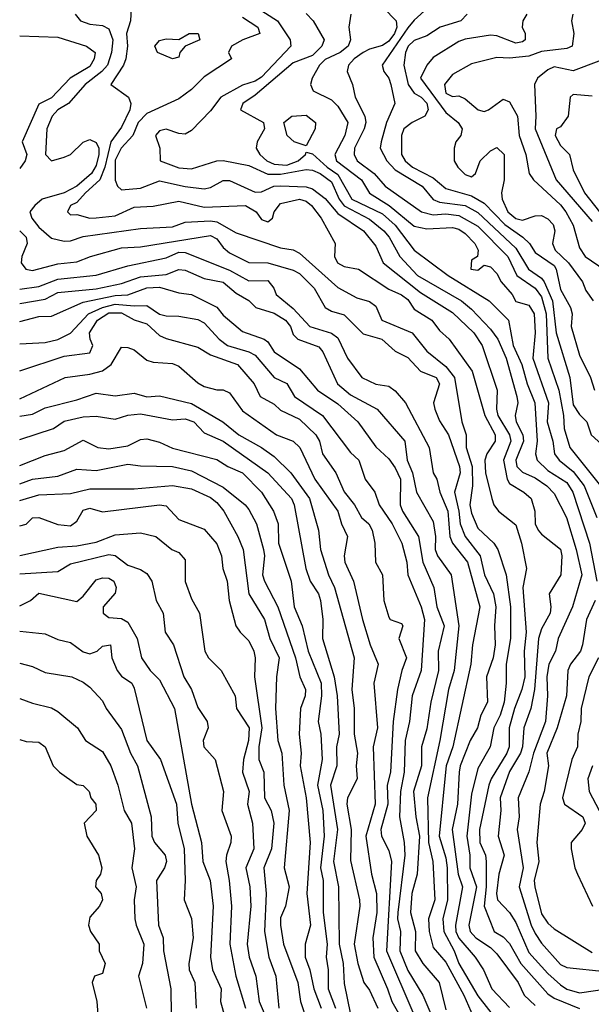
# Model space of a CAD drawing. Header units: metres. Extents: x -51132 to -49532, y -231222 to -229437.
# Tile 245 of 256: x -51132 to -51087, y -230300 to -230223. Entities that reach past the tile are written whole.
import ezdxf

# ---------------------------------------------------------------- set-up
doc = ezdxf.new("R2010")
doc.units = ezdxf.units.M
for name, color, linetype in [('CONTOUR_HALF', 8, 'Continuous'), ('CONTOUR_INDEX', 1, 'Continuous'), ('CONTOUR_INTER', 3, 'Continuous')]:
    doc.layers.add(name, color=color, linetype=linetype)

msp = doc.modelspace()

# ---------------------------------------------------------------- linework, layer by layer
at = {"layer": 'CONTOUR_HALF'}
for points, elevation in [([(-51102.978, -230222.259), (-51102.003, -230223.259), (-51101.947, -230223.759), (-51102.123, -230224.259), (-51102.58, -230224.863), (-51103.08, -230225.214), (-51104.08, -230225.484), (-51104.58, -230225.753), (-51105.29, -230226.259), (-51105.73, -230226.759), (-51105.846, -230227.259), (-51105.435, -230228.259), (-51105.21, -230229.259), (-51104.454, -230230.759), (-51104.368, -230231.259), (-51104.499, -230231.759), (-51105.264, -230233.259), (-51105.307, -230233.759), (-51105.053, -230234.259), (-51103.721, -230235.259), (-51102.854, -230236.259), (-51099.991, -230238.259), (-51099.08, -230238.505), (-51098.08, -230238.422), (-51097.08, -230238.551), (-51095.58, -230239.392), (-51093.22, -230241.759), (-51092.506, -230243.259), (-51091.08, -230244.258), (-51090.58, -230244.928), (-51090.219, -230246.259), (-51090.084, -230249.759), (-51089.2, -230252.259), (-51088.836, -230254.259), (-51088.791, -230255.259), (-51088.357, -230256.759), (-51085.945, -230259.759)], 53.5), ([(-51127.227, -230222.759), (-51126.799, -230223.259), (-51126.08, -230223.52), (-51125.08, -230223.632), (-51124.58, -230223.897), (-51124.262, -230224.759), (-51124.36, -230225.759), (-51124.682, -230226.759), (-51125.125, -230227.259), (-51126.439, -230228.259), (-51127.752, -230229.759), (-51128.58, -230230.264), (-51129.032, -230230.759), (-51129.452, -230231.759), (-51129.554, -230233.759), (-51129.08, -230234.248), (-51128.08, -230233.976), (-51127.58, -230233.751), (-51126.58, -230232.805), (-51126.08, -230232.591), (-51125.58, -230232.808), (-51125.372, -230233.259), (-51125.353, -230233.759), (-51125.58, -230234.634), (-51125.941, -230235.259), (-51127.08, -230236.259), (-51128.08, -230236.758), (-51129.813, -230237.259), (-51130.392, -230237.759), (-51130.775, -230238.259), (-51130.615, -230238.759), (-51130.08, -230239.477), (-51129.08, -230240.325), (-51128.08, -230240.565), (-51127.58, -230240.532), (-51126.58, -230240.198), (-51122.08, -230239.581), (-51119.58, -230239.44), (-51118.58, -230239.079), (-51116.58, -230238.962), (-51116.08, -230239.048), (-51114.58, -230239.915), (-51111.08, -230241.087), (-51110.08, -230241.252), (-51109.58, -230241.497), (-51106.58, -230244.206), (-51105.08, -230245), (-51104.08, -230245.289), (-51103.58, -230245.661), (-51103.12, -230246.759), (-51100.746, -230247.759), (-51099.58, -230249.2), (-51098.08, -230250.413), (-51097.418, -230251.259), (-51096.829, -230254.759), (-51096.488, -230255.759), (-51096.505, -230256.759), (-51096.033, -230258.259), (-51095.992, -230259.759), (-51096.203, -230261.259), (-51096.08, -230261.922), (-51095.58, -230263.101), (-51094.313, -230264.259), (-51094.008, -230264.759), (-51093.36, -230266.759), (-51093.023, -230269.259), (-51093.019, -230271.759), (-51093.34, -230273.759), (-51093.342, -230275.259), (-51093.509, -230276.759), (-51093.824, -230277.759), (-51094.325, -230278.759), (-51094.608, -230280.259), (-51095.58, -230281.954), (-51096.08, -230283.963), (-51096.429, -230287.259), (-51096.203, -230288.759), (-51096.214, -230289.759), (-51095.675, -230291.259), (-51096.284, -230294.259), (-51096.17, -230294.759), (-51095.733, -230295.259), (-51094.58, -230296.021), (-51094.08, -230296.506), (-51092.397, -230298.759), (-51091.926, -230299.759), (-51091.08, -230300.571)], 56.5), ([(-51114.08, -230222.981), (-51112.854, -230223.759), (-51112.714, -230224.259), (-51114.043, -230224.759), (-51114.934, -230225.259), (-51115.178, -230225.759), (-51114.929, -230226.259), (-51117.08, -230227.656), (-51118.08, -230228.655), (-51119.08, -230229.395), (-51121.58, -230230.547), (-51122.263, -230231.259), (-51122.679, -230232.259), (-51123.612, -230233.259), (-51124.08, -230234.219), (-51124.08, -230235.766), (-51123.886, -230236.259), (-51123.58, -230236.527), (-51122.08, -230236.397), (-51120.58, -230235.819), (-51118.58, -230236.286), (-51117.08, -230236.445), (-51116.58, -230236.354), (-51115.58, -230235.814), (-51115.08, -230235.79), (-51113.08, -230236.713), (-51112.58, -230236.687), (-51111.595, -230236.259), (-51111.08, -230236.216), (-51109.08, -230236.313), (-51108.58, -230236.469), (-51107.58, -230237.226), (-51106.58, -230238.388), (-51104.561, -230239.759), (-51103.58, -230240.946), (-51103.005, -230242.259), (-51100.08, -230244.589), (-51097.58, -230246.152), (-51095.892, -230247.759), (-51095.226, -230248.759), (-51094.048, -230252.259), (-51094.101, -230253.759), (-51093.996, -230254.259), (-51093.091, -230255.759), (-51092.981, -230256.259), (-51093.556, -230257.759), (-51093.284, -230259.259), (-51093.08, -230259.594), (-51091.964, -230260.259), (-51091.378, -230260.759), (-51091.088, -230261.759), (-51091.073, -230262.759), (-51090.824, -230263.259), (-51090.58, -230263.571), (-51089.08, -230264.73), (-51088.975, -230265.259), (-51089.049, -230266.759), (-51089.976, -230268.259), (-51089.831, -230269.259), (-51089.905, -230269.759), (-51090.58, -230270.99), (-51090.82, -230271.759), (-51091.134, -230275.759), (-51091.423, -230277.259), (-51091.951, -230278.759), (-51092.062, -230280.259), (-51092.213, -230280.759), (-51093.08, -230282.199), (-51093.825, -230284.259), (-51093.758, -230285.259), (-51093.982, -230287.259), (-51093.52, -230288.759), (-51093.931, -230290.259), (-51094.113, -230291.759), (-51094.029, -230292.259), (-51093.08, -230293.269), (-51092.58, -230294.049), (-51091.58, -230296.41), (-51090.08, -230298.06), (-51089.08, -230298.928), (-51088.58, -230299.267), (-51087.58, -230299.558), (-51085.08, -230299.203)], 55.5), ([(-51109.08, -230222.701), (-51108.51, -230223.259), (-51107.646, -230224.759), (-51107.841, -230225.259), (-51108.58, -230225.978), (-51110.08, -230226.572), (-51113.08, -230229.116), (-51114.035, -230229.759), (-51114.218, -230230.259), (-51112.432, -230231.259), (-51112.342, -230231.759), (-51112.921, -230232.759), (-51113.003, -230233.259), (-51112.72, -230233.759), (-51112.164, -230234.259), (-51111.58, -230234.531), (-51110.58, -230234.595), (-51109.703, -230234.259), (-51109.124, -230233.759), (-51109.08, -230233.584), (-51108.58, -230233.706), (-51107.425, -230234.759), (-51106.58, -230235.344), (-51105.486, -230237.259), (-51103.08, -230238.419), (-51102.08, -230239.308), (-51100.58, -230241.259), (-51097.905, -230243.259), (-51094.693, -230245.259), (-51093.155, -230246.759), (-51092.803, -230248.759), (-51092.127, -230250.259), (-51091.704, -230251.759), (-51091.089, -230253.259), (-51090.916, -230256.259), (-51091.044, -230257.259), (-51090.92, -230257.759), (-51090.08, -230258.578), (-51088.58, -230259.517), (-51088.112, -230260.259), (-51086.801, -230264.259), (-51086.238, -230267.259)], 54.5), ([(-51096.404, -230222.759), (-51096.923, -230223.259), (-51098.534, -230223.759), (-51099.58, -230224.441), (-51100.58, -230224.826), (-51101.063, -230225.259), (-51101.257, -230225.759), (-51101.383, -230226.759), (-51101.052, -230228.259), (-51100.58, -230228.942), (-51100.021, -230229.259), (-51099.58, -230229.737), (-51099.468, -230230.259), (-51099.735, -230230.759), (-51100.737, -230231.259), (-51101.38, -230231.759), (-51101.579, -230232.259), (-51101.583, -230233.759), (-51101.284, -230234.259), (-51100.713, -230234.759), (-51099.08, -230235.604), (-51098.08, -230236.425), (-51096.08, -230236.999), (-51095.08, -230237.581), (-51093.46, -230239.259), (-51092.035, -230240.259), (-51091.526, -230240.759), (-51091.08, -230241.46), (-51089.58, -230242.476), (-51089.418, -230242.759), (-51089.08, -230244.368), (-51088.304, -230245.759), (-51088.16, -230246.259), (-51088.232, -230247.259), (-51087.58, -230249.504), (-51086.721, -230251.259), (-51086.416, -230252.259)], 52.5), ([(-51088.099, -230222.759), (-51088.205, -230223.259), (-51088.029, -230224.259), (-51088.176, -230225.259), (-51088.58, -230225.437), (-51090.58, -230225.671), (-51091.58, -230226.056), (-51093.08, -230226.195), (-51094.08, -230226.153), (-51096.08, -230226.658), (-51097.58, -230227.487), (-51098.202, -230228.259), (-51098.08, -230228.944), (-51097.58, -230229.197), (-51097.08, -230229.145), (-51096.58, -230229.402), (-51095.558, -230230.259), (-51095.08, -230230.379), (-51094.748, -230230.259), (-51093.58, -230229.43), (-51093.08, -230229.625), (-51092.465, -230230.759), (-51092.326, -230232.259), (-51091.795, -230233.759), (-51091.552, -230235.259), (-51091.211, -230235.759), (-51089.08, -230237.725), (-51088.664, -230238.259), (-51088.08, -230239.32), (-51087.58, -230241.088), (-51087.152, -230241.759), (-51085.58, -230242.84)], 51.5), ([(-51086.58, -230229.191), (-51088.08, -230229.06), (-51088.321, -230229.259), (-51088.469, -230230.759), (-51089.08, -230231.579), (-51089.405, -230231.759), (-51089.489, -230232.259), (-51089.08, -230233.061), (-51088.384, -230233.759), (-51088.08, -230234.967), (-51087.185, -230236.759), (-51085.629, -230238.759)], 50.5), ([(-51110.19, -230230.759), (-51109.08, -230230.679), (-51108.343, -230231.259), (-51108.37, -230231.759), (-51109.08, -230233.087), (-51110, -230232.759), (-51110.559, -230232.259), (-51110.811, -230231.259), (-51110.19, -230230.759)], 54.5), ([(-51131.58, -230244.323), (-51130.08, -230244.135), (-51128.58, -230243.551), (-51125.58, -230243.243), (-51123.08, -230242.51), (-51120.08, -230241.884), (-51119.08, -230241.433), (-51118.58, -230241.447), (-51115.08, -230242.849), (-51113.58, -230243.672), (-51112.08, -230243.661), (-51111.61, -230244.259), (-51111.413, -230244.759), (-51110.08, -230245.855), (-51108.785, -230247.259), (-51107.08, -230247.775), (-51106.58, -230248.163), (-51105.82, -230249.759), (-51104.684, -230251.259), (-51103.58, -230251.792), (-51102.58, -230251.954), (-51102.08, -230252.326), (-51101.259, -230253.259), (-51099.391, -230256.759), (-51099.088, -230258.759), (-51098.794, -230259.259), (-51098.563, -230260.259), (-51097.931, -230261.759), (-51097.77, -230263.759), (-51097.58, -230264.279), (-51096.379, -230265.759), (-51095.417, -230269.259), (-51095.995, -230272.259), (-51096.136, -230273.759), (-51097.532, -230280.259), (-51098.053, -230281.759), (-51098.115, -230282.259), (-51098.627, -230287.259), (-51098.08, -230288.961), (-51097.984, -230289.759), (-51097.948, -230292.259), (-51098.319, -230293.759), (-51098.24, -230294.759), (-51097.45, -230296.259), (-51097.08, -230297.276), (-51095.58, -230299.793), (-51094.08, -230301.703)], 57.5), ([(-51131.58, -230246.859), (-51130.08, -230246.487), (-51129.08, -230246.447), (-51126.58, -230245.353), (-51124.08, -230244.832), (-51123.08, -230244.784), (-51121.58, -230244.217), (-51120.58, -230244.17), (-51119.08, -230244.619), (-51118.08, -230244.745), (-51116.08, -230245.746), (-51115.58, -230246.365), (-51114.08, -230247.65), (-51112.356, -230248.259), (-51112.08, -230248.463), (-51111.579, -230249.259), (-51109.58, -230250.577), (-51108.178, -230252.259), (-51106.58, -230253.34), (-51105.019, -230254.759), (-51103.58, -230256.711), (-51102.58, -230257.65), (-51102.08, -230258.362), (-51101.667, -230259.259), (-51101.671, -230261.259), (-51101.485, -230261.759), (-51100.239, -230263.759), (-51099.894, -230265.759), (-51099.034, -230267.759), (-51098.79, -230269.259), (-51098.227, -230270.759), (-51098.705, -230272.759), (-51098.663, -230274.259), (-51099.26, -230276.759), (-51099.58, -230278.857), (-51100.001, -230280.259), (-51100.017, -230281.759), (-51100.642, -230283.759), (-51100.45, -230285.759), (-51100.164, -230287.259), (-51100.332, -230290.259), (-51100.772, -230291.759), (-51100.872, -230293.259), (-51100.464, -230294.759), (-51100.497, -230296.259), (-51099.899, -230297.259), (-51098.627, -230298.759), (-51098.08, -230300.902)], 58.5), ([(-51131.58, -230250.75), (-51128.08, -230249.579), (-51126.08, -230249.321), (-51125.84, -230248.759), (-51126.053, -230248.259), (-51126.095, -230247.759), (-51125.465, -230246.759), (-51124.58, -230246.197), (-51123.58, -230246.201), (-51122.58, -230246.748), (-51121.58, -230247.065), (-51120.58, -230247.959), (-51120.08, -230248.215), (-51117.58, -230248.876), (-51116.58, -230249.48), (-51114.461, -230250.259), (-51113.147, -230251.759), (-51112.682, -230252.759), (-51111.58, -230253.365), (-51111.08, -230253.818), (-51109.58, -230254.549), (-51108.3, -230255.759), (-51108.028, -230256.259), (-51107.796, -230257.259), (-51106.748, -230258.759), (-51106.08, -230260.249), (-51105.276, -230261.259), (-51104.724, -230262.259), (-51104.145, -230262.759), (-51103.891, -230263.259), (-51103.674, -230264.259), (-51103.613, -230265.759), (-51103.059, -230266.759), (-51102.957, -230268.759), (-51102.58, -230270.079), (-51102.463, -230270.259), (-51101.58, -230270.589), (-51101.475, -230270.759), (-51101.779, -230271.759), (-51101.17, -230273.259), (-51101.547, -230274.259), (-51101.881, -230275.759), (-51102.224, -230278.259), (-51102.431, -230282.259), (-51102.698, -230283.259), (-51102.651, -230284.759), (-51103.208, -230286.759), (-51103.15, -230287.259), (-51102.58, -230288.391), (-51102.374, -230289.259), (-51102.754, -230296.259), (-51100.618, -230301.259)], 59.5), ([(-51131.58, -230254.292), (-51130.58, -230254.132), (-51129.58, -230253.644), (-51127.08, -230253.018), (-51125.58, -230252.493), (-51124.08, -230252.702), (-51122.58, -230252.492), (-51121.58, -230252.779), (-51120.58, -230252.707), (-51118.08, -230253.31), (-51115.625, -230254.759), (-51114.369, -230255.759), (-51112.58, -230256.754), (-51111.58, -230257.467), (-51110.282, -230258.759), (-51108.793, -230260.759), (-51108.089, -230263.259), (-51107.943, -230264.759), (-51107.306, -230266.759), (-51106.839, -230267.759), (-51105.308, -230273.259), (-51105.482, -230275.759), (-51105.29, -230277.259), (-51105.305, -230279.259), (-51105.039, -230280.759), (-51105.146, -230281.759), (-51105.07, -230282.759), (-51105.827, -230284.259), (-51105.87, -230284.759), (-51105.53, -230286.759), (-51105.58, -230289.192), (-51104.865, -230292.259), (-51104.838, -230292.759), (-51105.3, -230295.759), (-51104.996, -230297.259), (-51104.537, -230298.759), (-51104.08, -230299.347), (-51103.436, -230300.759)], 60.5), ([(-51131.58, -230258.165), (-51129.58, -230257.396), (-51128.08, -230256.999), (-51126.58, -230256.196), (-51125.434, -230256.759), (-51124.58, -230256.863), (-51123.08, -230256.623), (-51122.08, -230256.135), (-51121.58, -230256.089), (-51120.58, -230256.338), (-51119.58, -230256.819), (-51116.08, -230257.708), (-51115.222, -230258.259), (-51114.08, -230258.737), (-51112.582, -230260.259), (-51111.632, -230261.759), (-51111.259, -230262.759), (-51111.241, -230264.259), (-51110.249, -230267.259), (-51110.003, -230269.259), (-51109.376, -230270.759), (-51108.901, -230272.759), (-51107.897, -230275.259), (-51107.865, -230276.259), (-51108.116, -230278.259), (-51107.923, -230279.259), (-51107.809, -230281.259), (-51108.169, -230283.259), (-51107.747, -230285.259), (-51107.64, -230287.259), (-51107.949, -230289.759), (-51107.731, -230290.759), (-51107.742, -230293.259), (-51107.43, -230295.759), (-51107.502, -230296.759), (-51107.334, -230297.759), (-51107.329, -230299.259), (-51106.754, -230300.759)], 61.5), ([(-51131.58, -230260.912), (-51130.08, -230260.481), (-51127.58, -230260.363), (-51126.08, -230260.004), (-51122.58, -230260.018), (-51119.58, -230259.747), (-51118.08, -230260.003), (-51116.58, -230260.699), (-51116.08, -230261.071), (-51115.536, -230261.759), (-51114.43, -230263.759), (-51114.018, -230264.759), (-51113.583, -230268.259), (-51112.339, -230270.259), (-51111.923, -230271.759), (-51111.183, -230273.259), (-51111.411, -230274.759), (-51111.467, -230277.259), (-51111.303, -230279.759), (-51110.97, -230280.759), (-51110.813, -230283.259), (-51110.413, -230285.259), (-51110.784, -230289.759), (-51110.395, -230291.259), (-51110.68, -230292.759), (-51111.08, -230293.675), (-51111.092, -230294.259), (-51110.84, -230295.759), (-51109.722, -230298.759), (-51109.501, -230300.259), (-51109.007, -230301.759)], 62.5), ([(-51131.58, -230265.251), (-51128.58, -230264.577), (-51127.08, -230264.485), (-51125.58, -230264.189), (-51124.08, -230263.61), (-51122.08, -230263.465), (-51120.876, -230263.759), (-51119.628, -230264.759), (-51119.08, -230265.015), (-51118.58, -230265.586), (-51118.58, -230267.273), (-51118.08, -230268.641), (-51117.461, -230269.759), (-51117.023, -230272.759), (-51116.754, -230273.259), (-51115.759, -230274.259), (-51114.652, -230276.259), (-51114.538, -230277.259), (-51113.555, -230278.759), (-51113.608, -230279.759), (-51113.991, -230281.259), (-51114.068, -230282.259), (-51113.547, -230283.759), (-51113.679, -230284.759), (-51113.296, -230286.259), (-51113.177, -230288.259), (-51113.813, -230289.759), (-51113.496, -230291.259), (-51113.427, -230292.759), (-51113.708, -230295.759), (-51113.535, -230296.759), (-51113.024, -230298.259), (-51112.749, -230300.259), (-51111.886, -230302.259)], 63.5), ([(-51131.58, -230269.191), (-51130.724, -230268.759), (-51130.08, -230268.202), (-51127.08, -230268.851), (-51126.58, -230268.424), (-51125.58, -230267.158), (-51125.08, -230266.986), (-51124.58, -230267.024), (-51124.181, -230267.259), (-51123.998, -230267.759), (-51124.08, -230268.198), (-51125.008, -230269.259), (-51125.007, -230269.759), (-51124.58, -230270.094), (-51123.58, -230270.189), (-51123.08, -230270.482), (-51122.344, -230271.759), (-51122.018, -230273.259), (-51121.33, -230274.259), (-51120.58, -230275.01), (-51119.401, -230277.259), (-51118.066, -230284.759), (-51117.292, -230287.759), (-51117.183, -230289.259), (-51116.611, -230290.759), (-51116.387, -230292.759), (-51116.58, -230296.772), (-51116.418, -230297.759), (-51115.75, -230299.259), (-51115.804, -230300.259), (-51115.387, -230301.759)], 64.5), ([(-51086.366, -230268.759), (-51087.027, -230270.259), (-51087.343, -230272.259), (-51087.518, -230272.759), (-51088.306, -230273.759), (-51088.503, -230274.259), (-51088.603, -230276.259), (-51089.349, -230278.759), (-51090.164, -230280.759), (-51090.026, -230281.759), (-51090.356, -230283.759), (-51090.672, -230284.759), (-51090.946, -230287.759), (-51090.789, -230289.259), (-51091.146, -230290.759), (-51091.101, -230291.259), (-51090.58, -230293.367), (-51090.08, -230294.102), (-51089.58, -230294.544), (-51086.58, -230296.394)], 54.5), ([(-51131.58, -230273.682), (-51130.58, -230273.956), (-51129.58, -230274.434), (-51127.477, -230274.759), (-51126.58, -230275.185), (-51126.08, -230275.585), (-51125.08, -230276.637), (-51124.777, -230277.259), (-51123.58, -230278.904), (-51122.877, -230280.759), (-51122.312, -230281.759), (-51121.245, -230285.759), (-51121.197, -230287.259), (-51120.975, -230287.759), (-51120.157, -230288.759), (-51120.033, -230289.259), (-51120.196, -230289.759), (-51120.827, -230290.759), (-51120.662, -230294.259), (-51120.31, -230295.259), (-51120.287, -230296.259), (-51119.705, -230299.259), (-51119.676, -230301.259)], 65.5), ([(-51131.58, -230279.692), (-51131.08, -230279.849), (-51130.08, -230279.895), (-51129.58, -230280.256), (-51128.951, -230281.759), (-51128.447, -230282.259), (-51127.08, -230283.218), (-51126.58, -230283.298), (-51126.12, -230283.759), (-51125.977, -230284.259), (-51125.593, -230284.759), (-51125.58, -230285.263), (-51126.503, -230286.259), (-51126.304, -230287.259), (-51125.386, -230288.759), (-51125.132, -230289.759), (-51125.226, -230290.259), (-51125.559, -230290.759), (-51125.622, -230291.259), (-51125.167, -230291.759), (-51125.08, -230292.261), (-51125.303, -230292.759), (-51126.08, -230293.641), (-51126.16, -230294.259), (-51126.008, -230294.759), (-51125.325, -230295.759), (-51125.34, -230296.259), (-51124.851, -230297.259), (-51125.08, -230298.041), (-51125.709, -230298.259), (-51125.893, -230298.759), (-51125.504, -230300.259), (-51125.282, -230303.259)], 66.5), ([(-51086.565, -230281.759), (-51086.921, -230282.759), (-51086.832, -230283.759), (-51086.034, -230285.259)], 53.5)]:
    msp.add_lwpolyline(points, dxfattribs=dict(at, elevation=elevation))
at = {"layer": 'CONTOUR_INDEX'}
for points, elevation in [([(-51112.916, -230222.259), (-51111.314, -230223.259), (-51110.314, -230224.759), (-51110.268, -230225.259), (-51112.58, -230227.695), (-51113.08, -230227.995), (-51114.08, -230228.329), (-51115.769, -230229.259), (-51116.58, -230230.323), (-51118.08, -230231.886), (-51118.58, -230232.155), (-51119.08, -230232.125), (-51120.08, -230231.771), (-51120.58, -230231.905), (-51120.914, -230232.259), (-51120.568, -230233.259), (-51120.532, -230234.259), (-51119.08, -230234.81), (-51118.08, -230234.875), (-51116.08, -230234.27), (-51115.58, -230234.231), (-51113.58, -230234.638), (-51112.08, -230235.303), (-51111.08, -230235.313), (-51109.08, -230234.949), (-51108.58, -230234.988), (-51107.968, -230235.259), (-51107.08, -230235.917), (-51106.47, -230237.259), (-51106.08, -230237.785), (-51104.08, -230238.825), (-51102.959, -230239.759), (-51102.543, -230240.259), (-51101.703, -230241.759), (-51100.329, -230243.259), (-51096.853, -230245.259), (-51096.08, -230245.899), (-51094.58, -230247.479), (-51094.009, -230248.259), (-51093.344, -230249.759), (-51092.517, -230252.759), (-51092.44, -230253.259), (-51092.644, -230254.259), (-51092.575, -230254.759), (-51092.038, -230255.759), (-51091.993, -230256.259), (-51092.59, -230257.759), (-51092.515, -230258.259), (-51092.08, -230258.696), (-51091.08, -230259.131), (-51090.165, -230259.759), (-51089.58, -230260.366), (-51088.621, -230262.259), (-51087.852, -230264.759), (-51087.405, -230266.759), (-51088.127, -230269.259), (-51089.265, -230271.759), (-51089.484, -230272.759), (-51090.004, -230273.759), (-51090.147, -230274.759), (-51090.094, -230276.259), (-51090.254, -230278.259), (-51091.2, -230280.759), (-51091.58, -230282.231), (-51092.397, -230284.259), (-51092.329, -230285.759), (-51092.487, -230286.759), (-51092.019, -230289.759), (-51092.319, -230291.259), (-51091.396, -230294.259), (-51091.08, -230294.9), (-51090.58, -230295.67), (-51089.08, -230297.343), (-51088.58, -230297.566), (-51085.58, -230297.896)], 55), ([(-51131.58, -230252.941), (-51127.998, -230251.259), (-51126.08, -230251.014), (-51125.08, -230250.744), (-51124.393, -230250.259), (-51123.58, -230248.892), (-51123.08, -230248.918), (-51122.58, -230249.088), (-51121.58, -230249.904), (-51121.08, -230250.051), (-51119.58, -230250.165), (-51119.08, -230250.384), (-51117.58, -230251.685), (-51117.08, -230251.96), (-51116.08, -230252.243), (-51115.58, -230252.243), (-51115.08, -230252.462), (-51114.08, -230253.883), (-51111.405, -230255.759), (-51110.08, -230256.274), (-51109.554, -230256.759), (-51108.385, -230259.259), (-51106.589, -230261.759), (-51106.302, -230262.759), (-51105.825, -230263.759), (-51106.088, -230265.259), (-51106.033, -230265.759), (-51105.336, -230267.259), (-51104.646, -230270.259), (-51104.039, -230272.259), (-51103.408, -230273.759), (-51103.737, -230275.259), (-51103.464, -230278.759), (-51103.814, -230280.259), (-51103.638, -230284.759), (-51104.366, -230287.259), (-51103.923, -230290.259), (-51103.545, -230291.759), (-51103.525, -230293.259), (-51103.84, -230295.259), (-51103.756, -230296.759), (-51102.663, -230299.259), (-51102.347, -230300.259), (-51101.181, -230302.259)], 60), ([(-51131.58, -230271.175), (-51129.58, -230271.375), (-51128.58, -230271.82), (-51127.58, -230272.08), (-51126.58, -230272.8), (-51126.08, -230272.967), (-51125.494, -230272.759), (-51125.08, -230272.347), (-51124.448, -230272.259), (-51124.348, -230273.259), (-51123.93, -230274.259), (-51123.58, -230274.72), (-51122.756, -230275.259), (-51122.58, -230275.64), (-51121.58, -230279.753), (-51120.52, -230281.259), (-51119.256, -230284.759), (-51119.146, -230286.259), (-51118.645, -230288.259), (-51118.567, -230290.759), (-51118.648, -230292.259), (-51118.08, -230293.739), (-51117.943, -230295.259), (-51118.3, -230297.259), (-51118.272, -230297.759), (-51117.809, -230298.759), (-51117.711, -230300.759)], 65)]:
    msp.add_lwpolyline(points, dxfattribs=dict(at, elevation=elevation))
at = {"layer": 'CONTOUR_INTER'}
for points, elevation in [([(-51122.757, -230221.259), (-51122.877, -230223.259), (-51123.197, -230224.259), (-51123.12, -230225.259), (-51123.241, -230226.259), (-51123.411, -230226.759), (-51124.421, -230228.259), (-51123.026, -230229.259), (-51122.854, -230229.759), (-51122.923, -230230.259), (-51123.58, -230231.628), (-51124.42, -230232.759), (-51124.883, -230234.759), (-51125.293, -230235.759), (-51126.417, -230236.759), (-51127.08, -230237.535), (-51127.585, -230237.759), (-51127.821, -230238.259), (-51127.58, -230238.497), (-51127.08, -230238.476), (-51126.08, -230238.75), (-51125.58, -230238.742), (-51124.08, -230238.582), (-51122.58, -230237.887), (-51121.08, -230237.828), (-51119.08, -230237.427), (-51117.08, -230237.893), (-51113.844, -230237.759), (-51113.008, -230238.259), (-51112.58, -230238.857), (-51112.08, -230239.051), (-51111.723, -230238.759), (-51111.579, -230238.259), (-51111.08, -230237.615), (-51109.58, -230237.259), (-51109.08, -230237.414), (-51108.655, -230237.759), (-51107.876, -230238.759), (-51106.783, -230240.759), (-51106.838, -230241.759), (-51106.594, -230242.259), (-51106.08, -230242.542), (-51104.966, -230242.759), (-51102.58, -230244.343), (-51101.58, -230244.784), (-51101.08, -230245.149), (-51100.58, -230245.897), (-51099.193, -230246.759), (-51098.58, -230247.578), (-51097.819, -230248.259), (-51096.024, -230250.759), (-51095.022, -230254.259), (-51094.211, -230255.759), (-51094.222, -230256.259), (-51094.861, -230257.259), (-51095.03, -230257.759), (-51094.98, -230258.759), (-51094.47, -230260.759), (-51094.332, -230261.259), (-51093.964, -230261.759), (-51092.58, -230262.835), (-51092.136, -230264.259), (-51091.761, -230266.259), (-51092.046, -230267.759), (-51091.79, -230271.259), (-51091.944, -230272.759), (-51091.892, -230274.759), (-51092.114, -230275.759), (-51092.703, -230277.259), (-51093.121, -230278.759), (-51093.121, -230280.259), (-51093.287, -230280.759), (-51094.528, -230282.759), (-51094.716, -230283.259), (-51095.441, -230286.759), (-51095.411, -230287.759), (-51094.979, -230288.759), (-51094.927, -230289.259), (-51094.924, -230291.259), (-51095.075, -230292.759), (-51094.294, -230294.759), (-51093.58, -230295.184), (-51093.08, -230295.687), (-51092.192, -230297.259), (-51090.08, -230299.637), (-51089.58, -230299.983), (-51087.58, -230300.805)], 56), ([(-51099.499, -230222.259), (-51100.58, -230223.205), (-51101.08, -230223.808), (-51103.107, -230226.759), (-51102.974, -230227.259), (-51102.583, -230227.759), (-51102.404, -230228.259), (-51102.102, -230229.759), (-51102.767, -230231.259), (-51103.182, -230232.759), (-51103.244, -230233.259), (-51102.741, -230234.259), (-51102.08, -230234.977), (-51099.944, -230236.259), (-51099.08, -230237.298), (-51098.58, -230237.505), (-51096.58, -230237.767), (-51095.58, -230238.325), (-51092.58, -230241.105), (-51091.601, -230242.759), (-51090.58, -230243.465), (-51090.353, -230243.759), (-51089.717, -230245.259), (-51089.421, -230247.759), (-51088.354, -230251.259), (-51088.08, -230253.422), (-51087.58, -230254.181), (-51087.011, -230254.759), (-51086.683, -230255.759), (-51085.58, -230256.759)], 53), ([(-51105.566, -230222.759), (-51105.717, -230223.759), (-51105.576, -230224.759), (-51105.761, -230225.259), (-51106.398, -230225.759), (-51107.58, -230226.298), (-51108.029, -230226.759), (-51108.603, -230227.759), (-51108.728, -230228.259), (-51108.51, -230228.759), (-51107.08, -230229.471), (-51106.58, -230229.965), (-51105.803, -230231.259), (-51106.025, -230232.259), (-51106.81, -230233.759), (-51106.682, -230234.259), (-51104.716, -230235.759), (-51104.08, -230236.789), (-51102.536, -230237.759), (-51100.58, -230239.398), (-51099.58, -230239.604), (-51097.58, -230239.503), (-51097.08, -230239.635), (-51096.58, -230239.957), (-51095.802, -230240.759), (-51095.554, -230241.259), (-51095.616, -230241.759), (-51096.08, -230242.061), (-51096.115, -230242.759), (-51095.58, -230242.835), (-51095.08, -230242.44), (-51094.58, -230242.577), (-51094.08, -230243.111), (-51093.753, -230243.759), (-51092.873, -230244.759), (-51092.58, -230245.298), (-51091.58, -230245.577), (-51091.154, -230246.259), (-51091.061, -230247.759), (-51091.245, -230249.759), (-51090.015, -230253.259), (-51090.123, -230254.759), (-51089.672, -230256.259), (-51089.546, -230257.259), (-51089.199, -230257.759), (-51088.08, -230258.633), (-51087.213, -230259.759), (-51086.237, -230262.259)], 54), ([(-51091.715, -230222.759), (-51092.032, -230223.259), (-51092.084, -230223.759), (-51091.854, -230224.259), (-51091.866, -230224.759), (-51092.08, -230224.918), (-51092.58, -230225.024), (-51094.08, -230224.438), (-51094.58, -230224.402), (-51096.58, -230224.714), (-51097.08, -230224.895), (-51099.08, -230226.153), (-51099.58, -230226.739), (-51100.085, -230227.759), (-51098.08, -230230.468), (-51097.114, -230231.259), (-51096.81, -230231.759), (-51096.921, -230232.259), (-51097.305, -230232.759), (-51097.445, -230233.259), (-51097.433, -230234.259), (-51097.142, -230234.759), (-51096.58, -230235.33), (-51096.08, -230235.504), (-51095.75, -230235.259), (-51095.385, -230234.259), (-51094.58, -230233.473), (-51094.08, -230233.225), (-51093.495, -230233.759), (-51093.502, -230235.759), (-51093.724, -230236.759), (-51093.654, -230237.259), (-51093.218, -230238.259), (-51092.58, -230238.796), (-51092.08, -230238.925), (-51091.08, -230238.579), (-51090.58, -230238.55), (-51090.08, -230238.82), (-51089.661, -230239.259), (-51089.528, -230239.759), (-51089.719, -230240.759), (-51089.499, -230241.259), (-51088.449, -230242.259), (-51087.352, -230243.759), (-51087.08, -230244.447), (-51086.524, -230245.259)], 52), ([(-51131.58, -230224.458), (-51128.58, -230224.553), (-51126.324, -230225.259), (-51125.65, -230225.759), (-51125.721, -230226.259), (-51126.08, -230226.842), (-51127.624, -230227.759), (-51129.08, -230229.313), (-51130.08, -230229.802), (-51131.372, -230232.759), (-51131.024, -230233.759), (-51131.141, -230234.259), (-51131.58, -230234.87)], 57), ([(-51118.258, -230224.259), (-51117.55, -230224.259), (-51117.429, -230224.759), (-51118.58, -230225.263), (-51118.994, -230225.759), (-51119.08, -230226.117), (-51119.58, -230226.252), (-51120.737, -230225.759), (-51120.955, -230225.259), (-51120.58, -230224.803), (-51120.08, -230224.694), (-51119.08, -230224.734), (-51118.258, -230224.259)], 56), ([(-51086.08, -230226.436), (-51088.08, -230227.182), (-51089.58, -230226.887), (-51090.08, -230227.113), (-51090.878, -230227.759), (-51091.124, -230228.259), (-51091.008, -230230.759), (-51091.081, -230231.759), (-51089.418, -230235.759), (-51086.58, -230239.015)], 51), ([(-51131.58, -230239.75), (-51131.083, -230240.259), (-51131, -230240.759), (-51131.413, -230241.759), (-51131.472, -230242.259), (-51131.093, -230242.759), (-51130.58, -230242.877), (-51128.58, -230242.34), (-51127.08, -230242.194), (-51126.019, -230241.759), (-51123.58, -230241.085), (-51122.08, -230240.998), (-51116.58, -230240.111), (-51116.08, -230240.382), (-51115.58, -230241.073), (-51115.08, -230241.477), (-51113.58, -230242.231), (-51112.08, -230242.257), (-51110.08, -230242.829), (-51109.58, -230243.102), (-51108.437, -230244.259), (-51107.58, -230245.782), (-51107.08, -230246.066), (-51106.08, -230246.335), (-51104.58, -230247.846), (-51103.112, -230248.259), (-51102.08, -230249.202), (-51101.08, -230249.69), (-51100.08, -230250.775), (-51098.84, -230251.259), (-51098.599, -230251.759), (-51099.058, -230253.259), (-51098.967, -230253.759), (-51098.58, -230254.674), (-51097.89, -230255.759), (-51097.024, -230258.259), (-51096.974, -230258.759), (-51097.417, -230260.259), (-51097.06, -230261.759), (-51096.971, -230262.759), (-51096.576, -230263.759), (-51095.39, -230265.259), (-51095.049, -230266.759), (-51094.35, -230268.259), (-51094.174, -230269.259), (-51094.275, -230270.759), (-51094.203, -230272.259), (-51094.373, -230273.259), (-51094.892, -230274.759), (-51094.829, -230276.759), (-51095.353, -230277.759), (-51095.6, -230278.759), (-51096.19, -230279.759), (-51096.974, -230281.759), (-51097.053, -230282.259), (-51097.178, -230284.759), (-51097.592, -230286.759), (-51097.132, -230290.259), (-51096.791, -230291.259), (-51097.325, -230294.259), (-51097.3, -230294.759), (-51097.08, -230295.283), (-51095.791, -230296.759), (-51095.137, -230297.759), (-51094.47, -230299.259), (-51093.08, -230300.709)], 57), ([(-51131.58, -230245.448), (-51129.58, -230245.105), (-51128.58, -230244.593), (-51125.58, -230244.311), (-51123.58, -230243.875), (-51122.08, -230243.36), (-51120.08, -230243.174), (-51119.08, -230242.787), (-51118.58, -230242.837), (-51117.08, -230243.499), (-51115.58, -230243.789), (-51114.58, -230244.635), (-51113.58, -230245.213), (-51113.032, -230245.759), (-51111.58, -230246.223), (-51110.684, -230246.759), (-51110.301, -230247.259), (-51110.08, -230247.897), (-51109.72, -230248.259), (-51108.08, -230248.872), (-51107.769, -230249.259), (-51106.61, -230251.759), (-51105.58, -230252.64), (-51103.479, -230253.759), (-51101.308, -230256.259), (-51101.134, -230257.759), (-51100.708, -230258.759), (-51100.399, -230260.259), (-51099.08, -230262.569), (-51098.906, -230263.759), (-51098.919, -230264.759), (-51098.734, -230265.259), (-51097.671, -230266.759), (-51097.065, -230270.759), (-51097.448, -230274.259), (-51097.874, -230275.759), (-51098.569, -230279.759), (-51099.541, -230284.259), (-51099.453, -230287.759), (-51099.11, -230289.259), (-51098.961, -230292.259), (-51099.465, -230293.759), (-51099.395, -230294.759), (-51099.08, -230296.003), (-51098.08, -230297.17), (-51096.665, -230299.759), (-51095.589, -230302.259)], 58), ([(-51131.58, -230248.636), (-51129.58, -230248.514), (-51128.58, -230248.271), (-51127.58, -230247.789), (-51126.168, -230246.259), (-51125.08, -230245.761), (-51124.08, -230245.501), (-51122.58, -230245.65), (-51121.58, -230245.606), (-51120.58, -230246.289), (-51120.08, -230246.434), (-51119.08, -230246.461), (-51117.58, -230246.724), (-51117.08, -230246.969), (-51115.905, -230248.259), (-51115.254, -230248.759), (-51113.58, -230249.243), (-51113.08, -230249.507), (-51111.58, -230251.264), (-51110.58, -230251.736), (-51109.971, -230252.759), (-51107.788, -230254.259), (-51105.58, -230257.155), (-51104.928, -230257.759), (-51104.428, -230259.259), (-51103.671, -230260.259), (-51103.321, -230261.259), (-51102.314, -230262.759), (-51101.557, -230264.259), (-51101.156, -230265.759), (-51101.087, -230266.759), (-51100.019, -230269.259), (-51099.766, -230270.259), (-51100.025, -230274.259), (-51100.73, -230276.259), (-51100.951, -230278.259), (-51101.286, -230279.759), (-51101.374, -230282.259), (-51101.66, -230283.759), (-51101.737, -230285.759), (-51101.361, -230287.759), (-51101.324, -230288.759), (-51101.865, -230293.259), (-51101.888, -230293.759), (-51101.658, -230294.759), (-51101.702, -230296.259), (-51101.08, -230297.822), (-51099.906, -230299.759), (-51098.58, -230302.806)], 59), ([(-51131.58, -230256.121), (-51128.921, -230255.259), (-51128.08, -230254.695), (-51126.58, -230254.355), (-51125.58, -230254.3), (-51124.08, -230254.528), (-51123.08, -230254.219), (-51122.08, -230254.106), (-51119.58, -230254.579), (-51118.58, -230254.511), (-51117.906, -230254.759), (-51117.08, -230255.604), (-51115.58, -230256.252), (-51112.087, -230258.759), (-51110.217, -230260.759), (-51110, -230261.259), (-51109.091, -230266.259), (-51108.745, -230267.259), (-51108.098, -230268.259), (-51107.929, -230268.759), (-51107.766, -230270.259), (-51107.779, -230271.759), (-51106.869, -230274.759), (-51106.639, -230276.259), (-51106.483, -230279.259), (-51106.673, -230280.259), (-51106.651, -230281.759), (-51107.149, -230283.259), (-51106.606, -230286.759), (-51106.917, -230289.259), (-51106.522, -230291.259), (-51106.47, -230295.759), (-51106.156, -230297.259), (-51106.08, -230298.827), (-51105.589, -230301.259)], 61), ([(-51131.58, -230259.604), (-51130.58, -230259.252), (-51128.58, -230259.006), (-51127.08, -230258.456), (-51125.58, -230258.573), (-51123.08, -230258.058), (-51122.08, -230258.2), (-51119.58, -230258.247), (-51118.08, -230258.6), (-51115.58, -230259.869), (-51113.864, -230261.259), (-51113.58, -230261.617), (-51112.978, -230262.759), (-51112.416, -230264.759), (-51112.347, -230265.259), (-51112.494, -230266.759), (-51112.354, -230267.259), (-51111.286, -230269.259), (-51109.895, -230273.259), (-51109.559, -230274.759), (-51109.11, -230275.759), (-51109.153, -230276.259), (-51109.513, -230277.259), (-51109.63, -230279.259), (-51109.456, -230280.759), (-51109.53, -230281.759), (-51109.072, -230284.259), (-51108.75, -230287.759), (-51109.014, -230291.759), (-51108.732, -230294.259), (-51109.154, -230295.759), (-51109.149, -230296.759), (-51108.787, -230297.759), (-51108.456, -230299.259), (-51107.88, -230300.759)], 62), ([(-51131.58, -230262.92), (-51131.08, -230262.772), (-51130.58, -230262.289), (-51130.08, -230262.259), (-51128.58, -230262.801), (-51127.58, -230262.898), (-51127.08, -230262.547), (-51126.58, -230261.686), (-51126.08, -230261.53), (-51125.08, -230261.815), (-51120.58, -230261.254), (-51120.08, -230261.353), (-51119.08, -230262.407), (-51117.08, -230263.171), (-51116.08, -230264.336), (-51115.731, -230265.259), (-51115.621, -230266.259), (-51115.281, -230267.259), (-51115.127, -230268.759), (-51114.584, -230270.759), (-51114.265, -230271.259), (-51113.58, -230271.939), (-51113.17, -230272.759), (-51113.075, -230273.259), (-51113.135, -230274.759), (-51112.551, -230278.759), (-51112.787, -230280.259), (-51112.777, -230281.259), (-51112.392, -230282.259), (-51112.341, -230284.259), (-51111.81, -230285.259), (-51111.601, -230286.259), (-51111.786, -230288.259), (-51112.398, -230289.759), (-51112.204, -230291.759), (-51112.331, -230294.759), (-51112.011, -230296.759), (-51111.451, -230298.259), (-51111.214, -230300.759)], 63), ([(-51131.58, -230266.686), (-51128.58, -230266.499), (-51127.58, -230265.887), (-51124.58, -230265.17), (-51124.08, -230265.227), (-51123.08, -230266), (-51122.08, -230266.336), (-51121.58, -230266.647), (-51121.185, -230267.259), (-51120.844, -230268.759), (-51120.304, -230269.759), (-51120.151, -230271.259), (-51119.503, -230272.259), (-51118.681, -230274.759), (-51118.08, -230275.759), (-51117.58, -230277.161), (-51116.856, -230278.259), (-51116.765, -230278.759), (-51117.169, -230279.759), (-51117.096, -230280.259), (-51116.209, -230281.259), (-51115.573, -230283.759), (-51115.684, -230285.259), (-51114.969, -230287.259), (-51114.979, -230287.759), (-51115.339, -230288.759), (-51115.379, -230289.259), (-51115.105, -230290.759), (-51114.934, -230292.759), (-51115.073, -230295.759), (-51114.591, -230298.259), (-51113.845, -230300.759)], 64), ([(-51086.091, -230273.259), (-51086.866, -230274.759), (-51087.454, -230277.259), (-51087.48, -230278.259), (-51087.726, -230279.259), (-51087.741, -230280.259), (-51088.182, -230281.259), (-51088.92, -230284.259), (-51088.759, -230284.759), (-51087.335, -230285.759), (-51087.14, -230286.259), (-51087.377, -230286.759), (-51088.234, -230287.759), (-51088.234, -230288.259), (-51087.959, -230289.759), (-51087.753, -230290.259), (-51086.576, -230292.759)], 54), ([(-51131.58, -230276.455), (-51130.58, -230276.841), (-51129.08, -230277.188), (-51128.58, -230277.474), (-51127.031, -230278.759), (-51126.415, -230279.759), (-51125.08, -230280.611), (-51124.424, -230281.759), (-51123.872, -230283.259), (-51123.379, -230285.259), (-51122.8, -230286.259), (-51122.547, -230288.259), (-51122.756, -230289.759), (-51122.437, -230291.259), (-51122.576, -230292.259), (-51122.52, -230293.759), (-51122.439, -230294.259), (-51121.836, -230295.759), (-51121.919, -230297.259), (-51122.231, -230298.259), (-51121.61, -230300.759)], 66)]:
    msp.add_lwpolyline(points, dxfattribs=dict(at, elevation=elevation))

doc.saveas('drawing.dxf')
